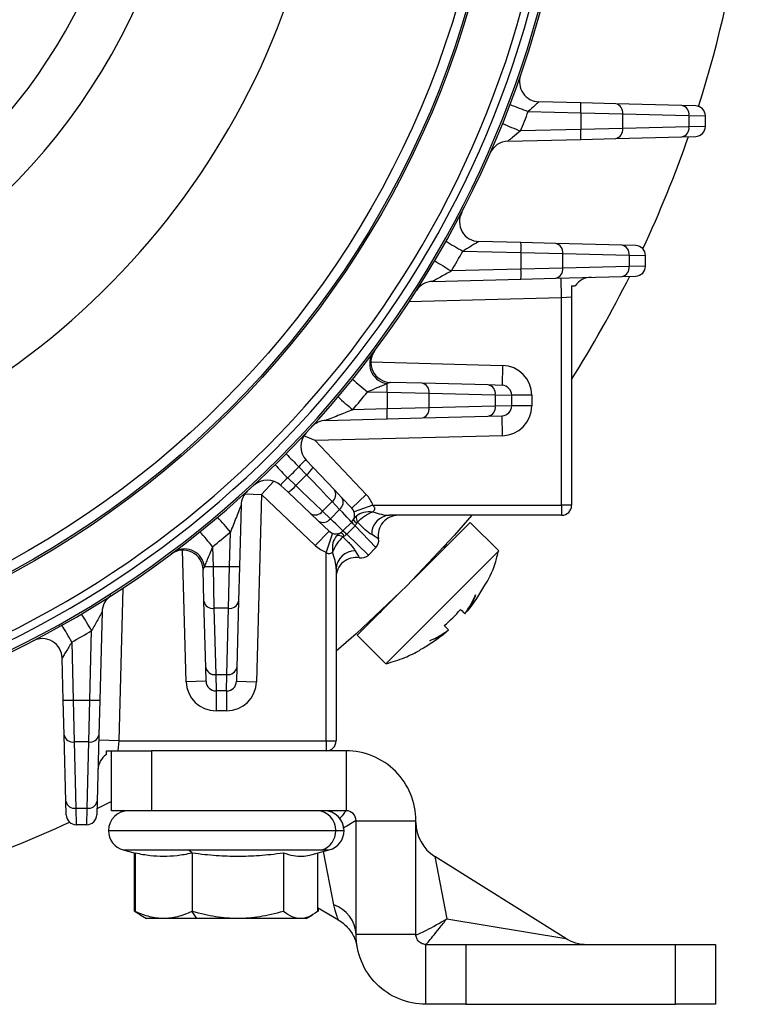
# Model space of a CAD drawing. Header units: millimetres. Extents: x -1311 to -483, y -267 to 512.
# Tile 32 of 58: x -868 to -832, y 32 to 81. Entities that reach past the tile are written whole.
import ezdxf

# ---------------------------------------------------------------- set-up
doc = ezdxf.new("R2010")
doc.units = ezdxf.units.MM

msp = doc.modelspace()

# ---------------------------------------------------------------- linework, layer by layer
at = {"color": 7, "linetype": 'Continuous', "lineweight": 25}
for p, q in [((-840.372, 77.277), (-842.469, 77.332)), ((-838.624, 77.231), (-840.372, 77.277)), ((-835.305, 77.144), (-838.624, 77.231)), ((-834.618, 77.126), (-835.305, 77.144)), ((-843.006, 76.846), (-840.372, 76.777)), ((-840.372, 76.777), (-840.372, 75.95)), ((-840.372, 76.777), (-838.274, 76.732)), ((-838.274, 75.996), (-838.274, 76.732)), ((-838.274, 76.732), (-834.955, 76.645)), ((-834.955, 76.645), (-834.955, 76.083)), ((-834.955, 76.645), (-834.131, 76.627)), ((-834.131, 76.101), (-834.131, 76.627)), ((-838.274, 75.996), (-840.372, 75.95)), ((-834.955, 76.083), (-838.274, 75.996)), ((-834.131, 76.101), (-834.955, 76.083)), ((-840.372, 75.95), (-843.388, 75.871)), ((-840.372, 75.45), (-838.624, 75.496)), ((-838.624, 75.496), (-835.305, 75.583)), ((-835.305, 75.583), (-834.618, 75.601)), ((-844.027, 75.355), (-840.372, 75.45)), ((-843.372, 70.277), (-845.477, 70.332)), ((-841.624, 70.231), (-843.372, 70.277)), ((-838.305, 70.144), (-841.624, 70.231)), ((-837.618, 70.126), (-838.305, 70.144)), ((-846.278, 69.853), (-843.372, 69.777)), ((-843.372, 69.777), (-843.372, 68.95)), ((-843.372, 69.777), (-841.274, 69.732)), ((-841.274, 68.996), (-841.274, 69.732)), ((-841.274, 69.732), (-837.955, 69.645)), ((-837.955, 69.645), (-837.955, 69.083)), ((-837.955, 69.645), (-837.131, 69.627)), ((-837.131, 69.101), (-837.131, 69.627)), ((-837.955, 69.083), (-841.274, 68.996)), ((-837.131, 69.101), (-837.955, 69.083)), ((-843.372, 68.95), (-846.852, 68.859)), ((-841.274, 68.996), (-843.372, 68.95)), ((-841.624, 68.496), (-838.305, 68.583)), ((-838.305, 68.583), (-837.618, 68.601)), ((-847.792, 68.335), (-843.372, 68.45)), ((-843.372, 68.45), (-841.624, 68.496)), ((-841.331, 67.503), (-841.358, 68.503)), ((-841.331, 67.503), (-848.979, 67.303)), ((-840.831, 67.543), (-841.331, 67.503)), ((-841.331, 57.114), (-841.331, 67.503)), ((-840.831, 67.543), (-840.831, 57.114)), ((-850.887, 64.299), (-844.292, 64.126)), ((-844.292, 64.126), (-844.318, 63.126)), ((-848.324, 63.231), (-849.913, 63.273)), ((-845.005, 63.144), (-848.324, 63.231)), ((-851.054, 62.803), (-850.072, 62.777)), ((-850.072, 62.777), (-850.072, 61.95)), ((-850.072, 62.777), (-847.974, 62.732)), ((-847.974, 61.996), (-847.974, 62.732)), ((-847.974, 62.732), (-844.655, 62.645)), ((-844.318, 63.126), (-845.005, 63.144)), ((-844.655, 62.645), (-844.655, 62.083)), ((-844.655, 62.645), (-843.831, 62.627)), ((-843.831, 62.101), (-843.831, 62.627)), ((-842.831, 62.627), (-843.831, 62.627)), ((-842.831, 62.627), (-842.831, 62.101)), ((-850.072, 61.95), (-851.795, 61.905)), ((-847.974, 61.996), (-850.072, 61.95)), ((-844.655, 62.083), (-847.974, 61.996)), ((-843.831, 62.101), (-844.655, 62.083)), ((-842.831, 62.101), (-843.831, 62.101)), ((-853.143, 61.37), (-850.072, 61.45)), ((-850.072, 61.45), (-848.324, 61.496)), ((-848.324, 61.496), (-845.005, 61.583)), ((-845.005, 61.583), (-844.318, 61.601)), ((-844.292, 60.601), (-844.318, 61.601)), ((-853.678, 60.356), (-854.248, 60.592)), ((-844.292, 60.601), (-853.678, 60.356)), ((-853.678, 60.356), (-851.116, 57.655)), ((-853.785, 59.016), (-854.125, 59.374)), ((-854.491, 59.048), (-854.11, 58.647)), ((-852.718, 57.891), (-853.785, 59.016)), ((-855.743, 58.324), (-856.373, 57.66)), ((-854.652, 58.106), (-855.052, 58.486)), ((-854.11, 58.647), (-854.652, 58.106)), ((-855.392, 58.108), (-855.033, 57.767)), ((-855.033, 57.767), (-853.909, 56.7)), ((-852.345, 57.498), (-852.718, 57.891)), ((-857.2, 57.682), (-856.373, 57.66)), ((-856.373, 57.66), (-856.619, 48.274)), ((-853.673, 55.098), (-856.373, 57.66)), ((-853.31, 56.817), (-852.826, 57.301)), ((-852.826, 57.301), (-852.453, 56.909)), ((-851.841, 56.967), (-852.345, 57.498)), ((-851.116, 57.655), (-851.841, 56.967)), ((-857.388, 57.125), (-857.468, 54.054)), ((-852.917, 56.445), (-853.31, 56.817)), ((-852.453, 56.909), (-852.917, 56.445)), ((-850.786, 57.114), (-851.731, 56.786)), ((-850.786, 57.114), (-841.331, 57.114)), ((-841.331, 57.114), (-841.331, 56.614)), ((-840.831, 57.114), (-841.331, 57.114)), ((-853.909, 56.7), (-853.516, 56.328)), ((-853.516, 56.328), (-852.985, 55.823)), ((-852.287, 55.832), (-851.85, 56.269)), ((-851.859, 56.26), (-851.682, 56.083)), ((-841.331, 56.614), (-849.951, 56.614)), ((-848.742, 53.431), (-845.913, 56.26)), ((-844.479, 54.826), (-845.913, 56.26)), ((-857.968, 54.054), (-857.923, 55.777)), ((-852.985, 55.823), (-853.673, 55.098)), ((-852.278, 55.842), (-852.1, 55.664)), ((-852.1, 55.664), (-851.682, 56.083)), ((-851.682, 56.083), (-850.64, 54.995)), ((-852.804, 55.714), (-853.131, 54.769)), ((-851.012, 54.623), (-852.1, 55.664)), ((-860.144, 48.274), (-860.316, 54.869)), ((-858.821, 55.037), (-858.795, 54.054)), ((-853.131, 45.314), (-853.131, 54.769)), ((-851.012, 54.623), (-850.64, 54.995)), ((-850.136, 49.169), (-844.479, 54.826)), ((-859.249, 52.306), (-859.291, 53.896)), ((-858.795, 54.054), (-857.968, 54.054)), ((-858.795, 54.054), (-858.749, 51.957)), ((-858.014, 51.957), (-857.968, 54.054)), ((-857.468, 54.054), (-857.514, 52.306)), ((-852.631, 53.933), (-852.631, 45.314)), ((-863.321, 52.961), (-863.521, 45.314)), ((-859.162, 48.987), (-859.249, 52.306)), ((-857.514, 52.306), (-857.601, 48.987)), ((-851.57, 50.603), (-849.449, 52.724)), ((-858.014, 51.957), (-858.749, 51.957)), ((-858.749, 51.957), (-858.662, 48.638)), ((-858.1, 48.638), (-858.014, 51.957)), ((-864.352, 51.774), (-864.468, 47.354)), ((-864.968, 47.354), (-864.877, 50.835)), ((-851.57, 50.603), (-850.136, 49.169)), ((-865.871, 50.26), (-865.795, 47.354)), ((-866.295, 47.354), (-866.35, 49.46)), ((-859.144, 48.301), (-859.162, 48.987)), ((-857.601, 48.987), (-857.619, 48.301)), ((-858.662, 48.638), (-858.1, 48.638)), ((-858.662, 48.638), (-858.644, 47.814)), ((-858.118, 47.814), (-858.1, 48.638)), ((-859.144, 48.301), (-860.144, 48.274)), ((-857.619, 48.301), (-856.619, 48.274)), ((-858.118, 47.814), (-858.644, 47.814)), ((-858.644, 47.814), (-858.644, 46.814)), ((-858.118, 47.814), (-858.118, 46.814)), ((-866.249, 45.606), (-866.295, 47.354)), ((-865.795, 47.354), (-864.968, 47.354)), ((-865.795, 47.354), (-865.749, 45.257)), ((-865.014, 45.257), (-864.968, 47.354)), ((-864.468, 47.354), (-864.514, 45.606)), ((-858.118, 46.814), (-858.644, 46.814)), ((-866.162, 42.287), (-866.249, 45.606)), ((-864.514, 45.606), (-864.601, 42.287)), ((-865.014, 45.257), (-865.749, 45.257)), ((-865.749, 45.257), (-865.662, 41.938)), ((-865.1, 41.938), (-865.014, 45.257)), ((-863.521, 45.314), (-864.521, 45.34)), ((-863.521, 45.314), (-863.56, 44.814)), ((-863.521, 45.314), (-853.131, 45.314)), ((-853.131, 45.314), (-852.631, 45.314)), ((-853.131, 45.314), (-853.131, 44.814)), ((-863.881, 41.814), (-863.881, 44.814)), ((-863.881, 44.814), (-861.881, 44.814)), ((-861.881, 44.814), (-861.881, 41.814)), ((-852.131, 44.814), (-861.881, 44.814)), ((-852.131, 44.814), (-852.131, 41.814)), ((-866.144, 41.601), (-866.162, 42.287)), ((-865.662, 41.938), (-865.1, 41.938)), ((-865.662, 41.938), (-865.644, 41.114)), ((-865.118, 41.114), (-865.1, 41.938)), ((-864.601, 42.287), (-864.619, 41.601)), ((-863.881, 42.277), (-864.611, 41.907)), ((-861.881, 41.814), (-863.881, 41.814)), ((-852.131, 41.814), (-861.881, 41.814)), ((-865.118, 41.114), (-865.644, 41.114)), ((-851.631, 35.614), (-851.631, 41.314)), ((-851.631, 41.314), (-848.631, 41.314)), ((-848.631, 35.614), (-848.631, 41.314)), ((-864.031, 40.814), (-852.65, 40.814)), ((-852.65, 40.814), (-852.231, 40.814)), ((-863.29, 39.848), (-862.702, 39.69)), ((-863.29, 39.848), (-860.039, 39.848)), ((-862.738, 39.7), (-862.738, 36.771)), ((-862.702, 39.703), (-862.702, 36.771)), ((-860.039, 39.848), (-853.338, 39.848)), ((-859.84, 39.703), (-860.039, 39.848)), ((-859.84, 39.703), (-859.84, 36.771)), ((-855.269, 39.703), (-855.269, 36.771)), ((-853.824, 39.62), (-852.973, 39.848)), ((-853.561, 39.69), (-853.561, 36.771)), ((-853.338, 39.848), (-852.973, 39.848)), ((-852.739, 37.1), (-853.26, 39.771)), ((-841.118, 35.418), (-847.691, 39.526)), ((-847.691, 39.526), (-847.076, 36.403)), ((-862.702, 36.771), (-862.437, 36.615)), ((-862.448, 36.596), (-862.131, 36.414)), ((-859.611, 36.414), (-859.84, 36.771)), ((-854.131, 36.414), (-853.815, 36.596)), ((-853.561, 36.971), (-852.517, 36.345)), ((-853.525, 36.95), (-853.525, 36.771)), ((-861.271, 36.414), (-862.131, 36.414)), ((-859.611, 36.414), (-861.271, 36.414)), ((-857.554, 36.414), (-859.611, 36.414)), ((-854.415, 36.414), (-857.554, 36.414)), ((-854.131, 36.414), (-854.415, 36.414)), ((-847.076, 36.403), (-841.118, 35.418)), ((-848.631, 35.614), (-851.631, 35.614)), ((-848.131, 32.114), (-848.131, 35.114)), ((-848.131, 35.114), (-846.131, 35.114)), ((-846.131, 35.114), (-846.131, 32.114)), ((-846.131, 35.114), (-835.631, 35.114)), ((-835.631, 32.114), (-835.631, 35.114)), ((-835.631, 35.114), (-833.631, 35.114)), ((-833.631, 35.114), (-833.631, 32.114)), ((-846.131, 32.114), (-848.131, 32.114)), ((-846.131, 32.114), (-835.631, 32.114)), ((-833.631, 32.114), (-835.631, 32.114))]:
    msp.add_line(p, q, dxfattribs=at)
at = {"color": 7, "linetype": 'Continuous', "lineweight": 25, "flags": 128}
for points in [[(-845.832, 56.614), (-846.699, 55.616), (-849.094, 53.076)], [(-849.094, 53.076), (-851.633, 50.682), (-852.631, 49.814)], [(-850.359, 51.848), (-850.389, 51.795), (-850.439, 51.734)]]:
    msp.add_lwpolyline(points, dxfattribs=at)
at = {"color": 7, "linetype": 'Continuous', "lineweight": 25}
for radius in [47, 46.91, 46.41]:
    msp.add_circle((-891.131, 95.114), radius, dxfattribs=at)
for centre, radius, start, end in [((-891.131, 95.114), 59.45, 342.36354, 2.71172), ((-891.131, 95.114), 38.25, 281.8635, 349.0957), ((-891.131, 95.114), 31.311, 286.9437, 345.235), ((-891.131, 95.114), 28.723, 287.3768, 342.4337), ((-891.131, 95.114), 49.566, 280.9286, 349.0714), ((-891.131, 95.114), 49.959, 280.9286, 349.0714), ((-891.131, 95.114), 50.404, 280.9286, 349.0714), ((-891.131, 95.114), 50.5, 281.0493, 348.9507), ((-842.442, 78.332), 1, 160.982, 268.5), ((-833.994, 101.279), 26.042, 247.6059, 249.7524), ((-845.149, 77.027), 4.784, 357.0055, 2.9945), ((-838.715, 76.796), 0.445, 351.7407, 78.2), ((-835.396, 76.709), 0.445, 351.7407, 78.2), ((-834.631, 76.627), 0.5, 0, 88.5), ((-891.158, 95.114), 51.5, 338.0596, 339.2245), ((-834.371, 98.898), 24.73, 246.3548, 248.6157), ((-838.715, 75.932), 0.445, 281.8, 8.2593), ((-835.396, 76.019), 0.445, 281.8, 8.2593), ((-834.631, 76.101), 0.5, 271.5, 0), ((-845.149, 75.7), 4.784, 357.0055, 2.9945), ((-891.131, 95.114), 59.45, 334.97391, 340.82954), ((-844, 74.355), 1, 91.5, 156.2289), ((-845.451, 71.332), 1, 152.4978, 268.5), ((-837.227, 86.425), 18.882, 238.3914, 241.3572), ((-848.149, 70.027), 4.784, 357.0055, 2.9945), ((-841.715, 69.796), 0.445, 351.7407, 78.2), ((-838.396, 69.709), 0.445, 351.7407, 78.2), ((-837.631, 69.627), 0.5, 0, 88.5), ((-891.158, 95.114), 51.5, 329.3495, 330.6271), ((-837.795, 84.616), 18.175, 237.0262, 240.1083), ((-838.396, 69.019), 0.445, 281.8, 8.2593), ((-837.631, 69.101), 0.5, 271.5, 0), ((-848.149, 68.7), 4.784, 357.0055, 2.9945), ((-841.715, 68.932), 0.445, 281.8, 8.2593), ((-891.131, 95.114), 59.45, 327.78882, 333.50612), ((-847.766, 67.335), 1, 91.5, 147.3576), ((-839.831, 67.543), 1, 91.5, 145.1769), ((-849.937, 64.212), 1.009, 152.1672, 262.6084), ((-849.887, 64.273), 1, 143.212, 268.5), ((-844.331, 62.627), 1.5, 0, 88.5), ((-841.947, 74.492), 14.818, 228.287, 232.0761), ((-861.185, 63.116), 11.118, 358.2538, 0.4931), ((-848.415, 62.796), 0.445, 351.7407, 78.2), ((-891.158, 95.114), 51.5, 319.8471, 321.142), ((-845.096, 62.709), 0.445, 351.7407, 78.2), ((-844.331, 62.627), 0.5, 0, 88.5), ((-842.679, 73.085), 14.425, 226.9135, 230.8072), ((-854.849, 61.7), 4.784, 357.0055, 2.9945), ((-848.415, 61.932), 0.445, 281.8, 8.2593), ((-845.096, 62.019), 0.445, 281.8, 8.2593), ((-844.331, 62.101), 0.5, 271.5, 0), ((-844.331, 62.101), 1.5, 271.5, 0), ((-853.116, 60.37), 1, 91.5, 137.5745), ((-853.4, 60.063), 1, 137.109, 223.5), ((-845.928, 68.061), 12.432, 222.2563, 226.4645), ((-846.97, 66.755), 11.562, 221.1292, 225.6554), ((-891.206, 95.162), 51.5, 314.5888, 315.4728), ((-855.011, 59.771), 1.44, 308.7296, 328.3827), ((-856.08, 57.382), 1, 46.5, 132.891), ((-856.388, 57.099), 1, 132.4255, 178.5), ((-855.82, 59.039), 1.496, 301.7565, 321.3883), ((-853.09, 57.654), 0.441, 306.8043, 32.4227), ((-852.717, 57.262), 0.441, 306.8043, 32.4227), ((-852.204, 56.623), 1.5, 19.1015, 43.5), ((-853.672, 57.077), 0.445, 237.8552, 324.3143), ((-852.204, 56.623), 0.5, 315, 43.5), ((-841.331, 57.114), 0.5, 270, 0), ((-869.103, 46.661), 14.425, 39.1928, 43.0865), ((-853.279, 56.705), 0.445, 237.8552, 324.3143), ((-849.491, 58.335), 3.135, 221.206, 225.794), ((-851.484, 56.488), 0.291, 199.0348, 247.9652), ((-851.217, 56.502), 0.402, 167.2764, 214.0212), ((-849.899, 55.667), 0.949, 93.1282, 181.0652), ((-849.518, 55.614), 1, 90, 190.1997), ((-870.509, 45.93), 14.818, 37.9239, 41.713), ((-891.131, 95.14), 51.5, 308.858, 310.1529), ((-852.64, 56.186), 0.5, 226.5, 315), ((-854.352, 53.474), 3.135, 44.206, 48.794), ((-852.52, 55.199), 0.402, 55.9788, 102.7236), ((-852.506, 55.467), 0.291, 22.0348, 70.9652), ((-850.994, 55.348), 0.5, 315, 10.1997), ((-860.29, 53.87), 1, 1.5, 126.788), ((-860.23, 53.92), 1.009, 7.3916, 117.8328), ((-852.64, 56.186), 1.5, 226.5, 250.8985), ((-851.684, 53.882), 0.949, 88.9348, 176.8718), ((-847.328, 55.411), 0.4, 283.5284, 315), ((-851.631, 53.5), 1, 79.8003, 180), ((-851.366, 54.976), 0.5, 259.8003, 315), ((-859.134, 65.168), 11.118, 269.5069, 271.7462), ((-857.718, 58.832), 4.784, 267.0055, 272.9945), ((-863.353, 51.748), 1, 122.6424, 178.5), ((-858.813, 52.397), 0.445, 191.8, 278.2593), ((-857.95, 52.397), 0.445, 261.7407, 348.2), ((-880.634, 41.777), 18.175, 29.8917, 32.9738), ((-882.442, 41.209), 18.882, 28.6428, 31.6086), ((-891.131, 95.14), 51.5, 299.3729, 300.6505), ((-867.35, 49.434), 1, 1.5, 117.5022), ((-858.726, 49.078), 0.445, 191.8, 278.2593), ((-858.036, 49.078), 0.445, 261.7407, 348.2), ((-858.644, 48.314), 1.5, 181.5, 270), ((-858.644, 48.314), 0.5, 181.5, 270), ((-858.118, 48.314), 0.5, 270, 358.5), ((-858.118, 48.314), 1.5, 270, 358.5), ((-866.045, 52.132), 4.784, 267.0055, 272.9945), ((-864.718, 52.132), 4.784, 267.0055, 272.9945), ((-865.813, 45.697), 0.445, 191.8, 278.2593), ((-864.95, 45.697), 0.445, 261.7407, 348.2), ((-853.131, 45.314), 0.5, 270, 0), ((-863.56, 43.814), 1, 124.8231, 178.5), ((-865.726, 42.378), 0.445, 191.8, 278.2593), ((-865.036, 42.378), 0.445, 261.7407, 348.2), ((-865.644, 41.614), 0.5, 181.5, 270), ((-865.118, 41.614), 0.5, 270, 358.5), ((-863.031, 40.814), 1, 90, 180), ((-853.616, 40.848), 0.967, 357.9721, 87.8172), ((-853.231, 40.814), 1, 0, 90), ((-891.131, 95.114), 59.45, 289.17046, 295.02609), ((-846.631, 41.222), 2, 180, 238.3832), ((-863.031, 40.814), 1, 180, 255), ((-853.64, 40.791), 0.99, 287.719, 1.31), ((-853.231, 40.814), 1, 285, 0), ((-853.292, 35.532), 1.663, 2.8201, 70.5873), ((-840.058, 37.114), 2, 236.7888, 270)]:
    msp.add_arc(centre, radius, start, end, dxfattribs=at)
for centre, major_axis, start_param, end_param in [((-854.298, 58.829), (-2.075, 2.168), 3.927058, 4.62519), ((-854.847, 58.28), (2.168, -2.075), 0.785331, 1.483463), ((-853.925, 58.437), (-2.075, 2.168), 3.14166, 3.927058), ((-854.455, 57.907), (2.168, -2.075), 6.283118, 7.068516)]:
    msp.add_ellipse(centre, major_axis=major_axis, ratio=0.003084, start_param=start_param, end_param=end_param, dxfattribs=at)
for points, knots in [([(-842.469, 77.332), (-842.473, 77.332), (-842.497, 77.312), (-842.567, 77.249), (-842.613, 77.207), (-842.766, 77.066), (-842.885, 76.955), (-843.006, 76.846)], [0, 0, 0, 0, 0.25, 0.25, 0.5, 0.5, 1, 1, 1, 1]), ([(-843.388, 75.871), (-843.524, 75.761), (-843.661, 75.651), (-843.849, 75.502), (-843.907, 75.456), (-844, 75.381), (-844.031, 75.354), (-844.027, 75.355)], [0, 0, 0, 0, 0.5, 0.5, 0.75, 0.75, 1, 1, 1, 1]), ([(-845.477, 70.332), (-845.482, 70.332), (-845.53, 70.305), (-845.649, 70.233), (-845.721, 70.19), (-845.948, 70.051), (-846.112, 69.952), (-846.278, 69.853)], [0, 0, 0, 0, 0.25, 0.25, 0.5, 0.5, 1, 1, 1, 1]), ([(-846.852, 68.859), (-846.945, 68.807), (-847.037, 68.755), (-847.221, 68.653), (-847.313, 68.602), (-847.49, 68.505), (-847.577, 68.456), (-847.691, 68.394), (-847.726, 68.374), (-847.779, 68.344), (-847.795, 68.335), (-847.792, 68.335)], [0, 0, 0, 0, 0.25, 0.25, 0.5, 0.5, 0.75, 0.75, 0.875, 0.875, 1, 1, 1, 1]), ([(-850.067, 63.212), (-850.137, 63.183), (-850.214, 63.15), (-850.375, 63.083), (-850.457, 63.049), (-850.709, 62.944), (-850.881, 62.873), (-851.054, 62.803)], [0, 0, 0, 0, 0.25, 0.25, 0.5, 0.5, 1, 1, 1, 1]), ([(-849.913, 63.273), (-849.922, 63.273), (-849.944, 63.266), (-849.999, 63.244), (-850.032, 63.229), (-850.067, 63.212)], [0, 0, 0, 0, 0.5, 0.5, 1, 1, 1, 1]), ([(-851.795, 61.905), (-852.045, 61.804), (-852.296, 61.704), (-852.664, 61.559), (-852.786, 61.511), (-852.957, 61.445), (-853.013, 61.423), (-853.083, 61.395), (-853.105, 61.386), (-853.136, 61.374), (-853.144, 61.37), (-853.143, 61.37)], [0, 0, 0, 0, 0.5, 0.5, 0.75, 0.75, 0.875, 0.875, 0.9375, 0.9375, 1, 1, 1, 1]), ([(-854.125, 59.374), (-854.14, 59.39), (-854.185, 59.364), (-854.318, 59.242), (-854.405, 59.148), (-854.491, 59.048)], [0, 0, 0, 0, 0.5, 0.5, 1, 1, 1, 1]), ([(-855.052, 58.486), (-855.154, 58.398), (-855.253, 58.308), (-855.38, 58.171), (-855.408, 58.123), (-855.392, 58.108)], [0, 0, 0, 0, 0.5, 0.5, 1, 1, 1, 1]), ([(-857.388, 57.125), (-857.387, 57.129), (-857.404, 57.088), (-857.441, 56.995), (-857.462, 56.939), (-857.529, 56.768), (-857.577, 56.646), (-857.721, 56.278), (-857.821, 56.027), (-857.923, 55.777)], [0, 0, 0, 0, 0.125, 0.125, 0.25, 0.25, 0.5, 0.5, 1, 1, 1, 1]), ([(-851.609, 56.591), (-851.512, 56.675), (-851.387, 56.735), (-851.103, 56.801), (-850.943, 56.806), (-850.783, 56.79)], [0, 0, 0, 0, 0.5, 0.5, 1, 1, 1, 1]), ([(-851.55, 56.277), (-851.458, 56.384), (-851.34, 56.485), (-851.075, 56.662), (-850.928, 56.738), (-850.783, 56.79)], [0, 0, 0, 0, 0.5, 0.5, 1, 1, 1, 1]), ([(-850.786, 57.114), (-850.762, 57.091), (-850.741, 57.065), (-850.71, 57.006), (-850.702, 56.974), (-850.705, 56.911), (-850.716, 56.882), (-850.745, 56.831), (-850.763, 56.809), (-850.783, 56.79)], [0, 0, 0, 0, 0.25, 0.25, 0.5, 0.5, 0.75, 0.75, 1, 1, 1, 1]), ([(-850.783, 56.79), (-850.642, 56.738), (-850.5, 56.696), (-850.22, 56.635), (-850.081, 56.614), (-849.951, 56.614)], [0, 0, 0, 0, 0.5, 0.5, 1, 1, 1, 1]), ([(-851.55, 56.277), (-851.558, 56.272), (-851.566, 56.266), (-851.572, 56.257), (-851.576, 56.252), (-851.58, 56.246), (-851.584, 56.24), (-851.587, 56.233), (-851.591, 56.226), (-851.594, 56.218)], [0, 0, 0, 0, 0.00003468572, 0.00003468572, 0.00003468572, 0.00005621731, 0.00005621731, 0.00005621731, 0.00008039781, 0.00008039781, 0.00008039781, 0.00008039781]), ([(-850.848, 55.649), (-850.943, 55.701), (-851.053, 55.786), (-851.292, 56), (-851.419, 56.13), (-851.55, 56.277)], [0, 0, 0, 0, 0.5, 0.5, 1, 1, 1, 1]), ([(-852.608, 55.591), (-852.692, 55.495), (-852.753, 55.37), (-852.819, 55.085), (-852.824, 54.925), (-852.807, 54.765)], [0, 0, 0, 0, 0.5, 0.5, 1, 1, 1, 1]), ([(-852.295, 55.532), (-852.402, 55.44), (-852.503, 55.322), (-852.679, 55.059), (-852.755, 54.911), (-852.807, 54.765)], [0, 0, 0, 0, 0.5, 0.5, 1, 1, 1, 1]), ([(-852.236, 55.576), (-852.244, 55.573), (-852.251, 55.57), (-852.258, 55.566), (-852.267, 55.561), (-852.276, 55.555), (-852.283, 55.548), (-852.287, 55.543), (-852.292, 55.538), (-852.295, 55.532)], [0, 0, 0, 0, 0.00002444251, 0.00002444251, 0.00002444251, 0.00005767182, 0.00005767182, 0.00005767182, 0.00008118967, 0.00008118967, 0.00008118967, 0.00008118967]), ([(-852.295, 55.532), (-852.147, 55.402), (-852.017, 55.274), (-851.804, 55.036), (-851.719, 54.925), (-851.667, 54.83)], [0, 0, 0, 0, 0.5, 0.5, 1, 1, 1, 1]), ([(-850.502, 55.437), (-850.502, 55.437), (-850.53, 55.456), (-850.643, 55.529), (-850.727, 55.582), (-850.848, 55.649)], [0, 0, 0, 0, 0.5, 0.5, 1, 1, 1, 1]), ([(-858.821, 55.037), (-858.891, 54.864), (-858.962, 54.692), (-859.066, 54.44), (-859.101, 54.357), (-859.168, 54.197), (-859.2, 54.119), (-859.229, 54.049)], [0, 0, 0, 0, 0.5, 0.5, 0.75, 0.75, 1, 1, 1, 1]), ([(-852.807, 54.765), (-852.827, 54.745), (-852.849, 54.727), (-852.9, 54.698), (-852.929, 54.688), (-852.992, 54.685), (-853.024, 54.693), (-853.082, 54.723), (-853.108, 54.745), (-853.131, 54.769)], [0, 0, 0, 0, 0.25, 0.25, 0.5, 0.5, 0.75, 0.75, 1, 1, 1, 1]), ([(-852.631, 53.933), (-852.631, 54.064), (-852.652, 54.202), (-852.714, 54.482), (-852.756, 54.624), (-852.807, 54.765)], [0, 0, 0, 0, 0.5, 0.5, 1, 1, 1, 1]), ([(-851.667, 54.83), (-851.6, 54.709), (-851.547, 54.625), (-851.474, 54.512), (-851.454, 54.484), (-851.454, 54.484)], [0, 0, 0, 0, 0.5, 0.5, 1, 1, 1, 1]), ([(-845.172, 53.116), (-845.131, 53.184), (-844.88, 53.595), (-844.652, 54.16), (-844.537, 54.668), (-844.511, 54.782)], [0, 0, 0, 0, 0.1313578, 0.8043267, 1, 1, 1, 1]), ([(-859.229, 54.049), (-859.247, 54.014), (-859.262, 53.982), (-859.284, 53.927), (-859.291, 53.905), (-859.291, 53.896)], [0, 0, 0, 0, 0.5, 0.5, 1, 1, 1, 1]), ([(-864.352, 51.774), (-864.352, 51.777), (-864.362, 51.761), (-864.392, 51.708), (-864.411, 51.674), (-864.474, 51.56), (-864.522, 51.473), (-864.668, 51.207), (-864.772, 51.02), (-864.877, 50.835)], [0, 0, 0, 0, 0.125, 0.125, 0.25, 0.25, 0.5, 0.5, 1, 1, 1, 1]), ([(-865.871, 50.26), (-865.97, 50.095), (-866.069, 49.93), (-866.206, 49.704), (-866.25, 49.632), (-866.322, 49.513), (-866.35, 49.465), (-866.35, 49.46)], [0, 0, 0, 0, 0.5, 0.5, 0.75, 0.75, 1, 1, 1, 1]), ([(-850.117, 49.18), (-849.805, 49.271), (-849.218, 49.442), (-848.679, 49.727), (-848.427, 49.86)], [0, 0, 0, 0, 0.5331427, 1, 1, 1, 1]), ([(-848.631, 41.314), (-848.631, 41.772), (-848.722, 42.23), (-849.073, 43.076), (-849.333, 43.465), (-849.98, 44.113), (-850.369, 44.372), (-851.215, 44.723), (-851.673, 44.814), (-852.131, 44.814)], [0, 0, 0, 0, 0.25, 0.25, 0.5, 0.5, 0.75, 0.75, 1, 1, 1, 1]), ([(-852.132, 41.814), (-852.142, 41.802), (-852.164, 41.776), (-852.284, 41.623), (-852.411, 41.463), (-852.453, 41.41)], [0, 0, 0, 0, 0.350538, 0.786077, 1, 1, 1, 1]), ([(-851.631, 41.314), (-851.631, 41.445), (-851.685, 41.575), (-851.87, 41.76), (-852, 41.814), (-852.131, 41.814)], [0, 0, 0, 0, 0.5, 0.5, 1, 1, 1, 1]), ([(-851.632, 41.314), (-851.649, 41.308), (-851.686, 41.293), (-851.909, 41.155), (-852.16, 41.002), (-852.289, 40.923)], [0, 0, 0, 0, 0.28099, 0.631747, 1, 1, 1, 1]), ([(-862.702, 39.703), (-862.426, 39.644), (-862.181, 39.603), (-861.713, 39.55), (-861.492, 39.537), (-861.049, 39.537), (-860.828, 39.55), (-860.361, 39.603), (-860.115, 39.644), (-859.84, 39.703)], [0, 0, 0, 0, 0.25, 0.25, 0.5, 0.5, 0.75, 0.75, 1, 1, 1, 1]), ([(-859.84, 39.703), (-859.4, 39.644), (-859.008, 39.603), (-858.261, 39.55), (-857.908, 39.537), (-857.201, 39.537), (-856.848, 39.55), (-856.101, 39.603), (-855.709, 39.644), (-855.269, 39.703)], [0, 0, 0, 0, 0.25, 0.25, 0.5, 0.5, 0.75, 0.75, 1, 1, 1, 1]), ([(-855.269, 39.703), (-855.103, 39.65), (-854.787, 39.549), (-854.35, 39.528), (-854.035, 39.561), (-853.871, 39.612), (-853.826, 39.626)], [0, 0, 0, 0, 0.347564, 0.65796, 0.906346, 1, 1, 1, 1]), ([(-852.515, 36.348), (-852.515, 36.346), (-852.511, 36.337), (-852.528, 36.381), (-852.599, 36.536), (-852.694, 36.918), (-852.739, 37.1)], [0, 0, 0, 0, 0.014056, 0.071807, 0.55747, 1, 1, 1, 1]), ([(-861.271, 36.414), (-861.501, 36.414), (-861.726, 36.443), (-862.194, 36.56), (-862.437, 36.647), (-862.702, 36.771)], [0, 0, 0, 0, 0.5, 0.5, 1, 1, 1, 1]), ([(-859.84, 36.771), (-860.105, 36.647), (-860.347, 36.56), (-860.815, 36.443), (-861.041, 36.414), (-861.271, 36.414)], [0, 0, 0, 0, 0.5, 0.5, 1, 1, 1, 1]), ([(-857.554, 36.414), (-857.921, 36.414), (-858.282, 36.443), (-859.029, 36.56), (-859.416, 36.647), (-859.84, 36.771)], [0, 0, 0, 0, 0.5, 0.5, 1, 1, 1, 1]), ([(-855.269, 36.771), (-855.693, 36.647), (-856.08, 36.56), (-856.827, 36.443), (-857.187, 36.414), (-857.554, 36.414)], [0, 0, 0, 0, 0.5, 0.5, 1, 1, 1, 1]), ([(-854.415, 36.414), (-854.552, 36.414), (-854.687, 36.443), (-854.966, 36.56), (-855.111, 36.647), (-855.269, 36.771)], [0, 0, 0, 0, 0.5, 0.5, 1, 1, 1, 1]), ([(-853.561, 36.771), (-853.719, 36.647), (-853.864, 36.56), (-854.143, 36.443), (-854.278, 36.414), (-854.415, 36.414)], [0, 0, 0, 0, 0.5, 0.5, 1, 1, 1, 1]), ([(-852.52, 36.338), (-852.494, 36.325), (-852.347, 36.254), (-852.137, 36.062), (-851.909, 35.799), (-851.758, 35.545), (-851.666, 35.33), (-851.618, 35.179), (-851.596, 35.09), (-851.588, 35.054), (-851.584, 35.035), (-851.582, 35.025), (-851.582, 35.022), (-851.581, 35.021)], [0, 0, 0, 0, 0.049703, 0.278392, 0.477886, 0.646607, 0.781263, 0.877504, 0.918848, 0.941562, 0.96139, 0.990188, 1, 1, 1, 1]), ([(-848.625, 35.607), (-848.606, 35.596), (-848.545, 35.615), (-848.361, 35.698), (-848.239, 35.759), (-847.813, 35.982), (-847.457, 36.178), (-847.076, 36.403)], [0, 0, 0, 0, 0.25, 0.25, 0.5, 0.5, 1, 1, 1, 1]), ([(-848.126, 35.114), (-848.124, 35.114), (-848.113, 35.124), (-848.079, 35.163), (-848.055, 35.191), (-847.964, 35.299), (-847.882, 35.4), (-847.687, 35.641), (-847.577, 35.777), (-847.339, 36.073), (-847.211, 36.233), (-847.076, 36.403)], [0, 0, 0, 0, 0.125, 0.125, 0.25, 0.25, 0.5, 0.5, 0.75, 0.75, 1, 1, 1, 1]), ([(-848.131, 32.114), (-848.589, 32.114), (-849.047, 32.205), (-849.894, 32.555), (-850.282, 32.815), (-850.93, 33.463), (-851.19, 33.851), (-851.54, 34.698), (-851.631, 35.156), (-851.631, 35.614)], [0, 0, 0, 0, 0.25, 0.25, 0.5, 0.5, 0.75, 0.75, 1, 1, 1, 1]), ([(-848.131, 35.114), (-848.197, 35.114), (-848.262, 35.127), (-848.383, 35.177), (-848.439, 35.214), (-848.531, 35.306), (-848.568, 35.362), (-848.618, 35.483), (-848.631, 35.548), (-848.631, 35.614)], [0, 0, 0, 0, 0.25, 0.25, 0.5, 0.5, 0.75, 0.75, 1, 1, 1, 1])]:
    msp.add_open_spline(points, degree=3, knots=knots, dxfattribs=at)
for points in [[(-840.831, 68.114), (-840.716, 68.114), (-840.652, 68.114), (-840.652, 68.114)], [(-840.831, 68.114), (-840.831, 67.945), (-840.831, 67.744), (-840.831, 67.543)], [(-851.759, 56.393), (-851.719, 56.472), (-851.669, 56.538), (-851.609, 56.591)], [(-851.682, 56.083), (-851.68, 56.084), (-851.679, 56.086), (-851.677, 56.087)], [(-851.677, 56.087), (-851.64, 56.125), (-851.612, 56.17), (-851.594, 56.218)], [(-852.608, 55.591), (-852.556, 55.651), (-852.49, 55.701), (-852.411, 55.742)], [(-852.236, 55.576), (-852.187, 55.595), (-852.143, 55.623), (-852.105, 55.66)], [(-852.105, 55.66), (-852.103, 55.661), (-852.102, 55.663), (-852.1, 55.664)], [(-846.063, 51.805), (-845.724, 52.214), (-845.429, 52.652), (-845.178, 53.12)], [(-846.182, 51.685), (-845.968, 51.975), (-845.787, 52.29), (-845.639, 52.628)], [(-845.639, 52.628), (-845.748, 52.329), (-845.889, 52.054), (-846.063, 51.805)], [(-847.21, 51.087), (-846.919, 51.337), (-846.648, 51.608), (-846.397, 51.9)], [(-846.397, 51.9), (-846.289, 51.792), (-846.217, 51.72), (-846.182, 51.685)], [(-847.939, 50.328), (-847.6, 50.476), (-847.286, 50.658), (-846.996, 50.872)], [(-847.21, 51.087), (-847.102, 50.979), (-847.031, 50.907), (-846.996, 50.872)], [(-847.115, 50.752), (-847.524, 50.413), (-847.962, 50.118), (-848.43, 49.867)], [(-847.115, 50.752), (-847.365, 50.579), (-847.639, 50.437), (-847.939, 50.328)], [(-864.131, 44.814), (-864.054, 44.814), (-863.97, 44.814), (-863.881, 44.814)], [(-864.131, 44.635), (-864.131, 44.635), (-864.131, 44.699), (-864.131, 44.814)]]:
    msp.add_open_spline(points, degree=3, dxfattribs=at)

doc.saveas('drawing.dxf')
